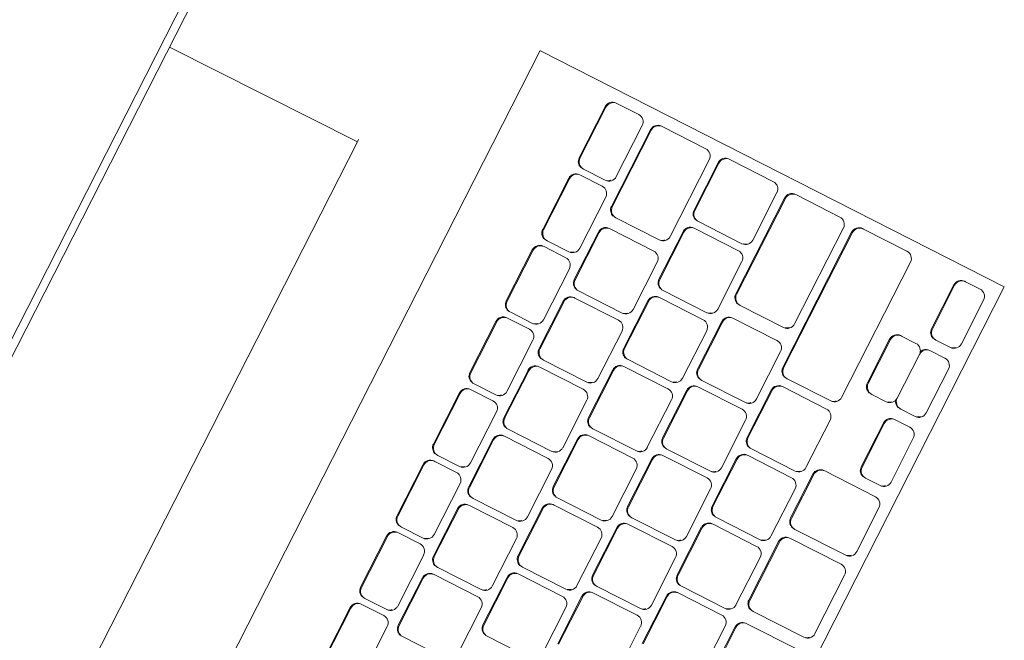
# Model space of a CAD drawing. Header units: millimetres. Extents: x 256092 to 341172, y 103077 to 145077.
# Tile 133 of 139: x 328647 to 328888, y 138691 to 138842. Entities that reach past the tile are written whole.
import ezdxf

# ---------------------------------------------------------------- set-up
doc = ezdxf.new("R2010")
doc.units = ezdxf.units.MM
doc.layers.add('MÖÖBEL', color=30, linetype='Continuous', lineweight=18)
doc.layers.add('Q-SPCQ', color=250, linetype='Continuous', lineweight=9)

# ---------------------------------------------------------------- blocks, each defined once
blk = doc.blocks.new('Speciality-Electrical-Apple-iMac - Speciality-Electrical-Apple-iMac-V56-3_ k sisustuse plaan')
at = {"layer": 'Q-SPCQ'}
for p, q in [((-242.49, -34), (242.49, -34)), ((-242.49, -34), (242.49, -34)), ((242.49, -36), (-242.49, -36)), ((99.37, -87.44), (99.2, -36)), ((99.37, -87.44), (-99.37, -87.44)), ((100, -87.44), (99.37, -87.44)), ((139.5, -117.09), (-139.5, -117.09)), ((139.5, -117.19), (139.5, -126.7)), ((139.5, -126.7), (139.5, -244.34)), ((-16.81, -137.48), (-2.81, -137.48)), ((-2.81, -137.7), (-16.81, -137.7)), ((-0.81, -139.69), (-0.81, -139.47)), ((0.81, -139.47), (0.81, -139.69)), ((2.81, -137.48), (16.81, -137.48)), ((16.81, -137.7), (2.81, -137.7)), ((18.81, -139.69), (18.81, -139.47)), ((20.42, -139.47), (20.42, -139.69)), ((22.42, -137.48), (36.42, -137.48)), ((36.42, -137.7), (22.42, -137.7)), ((38.42, -139.69), (38.42, -139.47)), ((40.04, -139.47), (40.04, -139.69)), ((42.04, -137.48), (56.04, -137.48)), ((56.04, -137.7), (42.04, -137.7)), ((58.04, -139.69), (58.04, -139.47)), ((59.65, -139.47), (59.65, -139.69)), ((61.65, -137.48), (75.65, -137.48)), ((75.65, -137.7), (61.65, -137.7)), ((77.65, -139.69), (77.65, -139.47)), ((79.27, -139.47), (79.27, -139.69)), ((81.27, -137.48), (95.27, -137.48)), ((95.27, -137.7), (81.27, -137.7)), ((97.27, -139.69), (97.27, -139.47)), ((98.88, -139.47), (98.88, -139.69)), ((100.88, -137.48), (114.88, -137.48)), ((114.88, -137.7), (100.88, -137.7)), ((116.88, -139.69), (116.88, -139.47)), ((118.5, -139.47), (118.5, -139.69)), ((120.5, -137.48), (134.5, -137.48)), ((134.5, -137.7), (120.5, -137.7)), ((136.5, -139.69), (136.5, -139.47)), ((-0.81, -145.65), (-0.81, -139.69)), ((0.81, -139.69), (0.81, -145.65)), ((18.81, -145.65), (18.81, -139.69)), ((20.42, -139.69), (20.42, -145.65)), ((38.42, -145.65), (38.42, -139.69)), ((40.04, -139.69), (40.04, -145.65)), ((58.04, -145.65), (58.04, -139.69)), ((59.65, -139.69), (59.65, -145.65)), ((77.65, -145.65), (77.65, -139.69)), ((79.27, -139.69), (79.27, -145.65)), ((97.27, -145.65), (97.27, -139.69)), ((98.88, -139.69), (98.88, -145.65)), ((116.88, -145.65), (116.88, -139.69)), ((118.5, -139.69), (118.5, -145.65)), ((136.5, -145.65), (136.5, -139.69)), ((-16.81, -147.64), (-2.81, -147.64)), ((2.81, -147.64), (16.81, -147.64)), ((22.42, -147.64), (36.42, -147.64)), ((42.04, -147.64), (56.04, -147.64)), ((61.65, -147.64), (75.65, -147.64)), ((81.27, -147.64), (95.27, -147.64)), ((100.88, -147.64), (114.88, -147.64)), ((120.5, -147.64), (134.5, -147.64)), ((-1.31, -149.9), (11.69, -149.9)), ((11.69, -150.12), (-1.31, -150.12)), ((17.64, -149.9), (30.64, -149.9)), ((30.64, -150.12), (17.64, -150.12)), ((36.6, -149.9), (49.6, -149.9)), ((49.6, -150.12), (36.6, -150.12)), ((55.55, -149.9), (68.55, -149.9)), ((68.55, -150.12), (55.55, -150.12)), ((74.51, -149.9), (87.51, -149.9)), ((87.51, -150.12), (74.51, -150.12)), ((93.46, -149.9), (106.46, -149.9)), ((106.46, -150.12), (93.46, -150.12)), ((113.5, -149.9), (134.5, -149.9)), ((134.5, -150.12), (113.5, -150.12)), ((-3.31, -151.88), (-3.31, -152.11)), ((-3.31, -152.11), (-3.31, -164.03)), ((13.69, -152.11), (13.69, -151.88)), ((13.69, -164.03), (13.69, -152.11)), ((15.64, -151.88), (15.64, -152.11)), ((15.64, -152.11), (15.64, -164.03)), ((32.64, -152.11), (32.64, -151.88)), ((32.64, -164.03), (32.64, -152.11)), ((34.6, -151.88), (34.6, -152.11)), ((34.6, -152.11), (34.6, -164.03)), ((51.6, -152.11), (51.6, -151.88)), ((51.6, -164.03), (51.6, -152.11)), ((53.55, -151.88), (53.55, -152.11)), ((53.55, -152.11), (53.55, -164.03)), ((70.55, -152.11), (70.55, -151.88)), ((70.55, -164.03), (70.55, -152.11)), ((72.51, -151.88), (72.51, -152.11)), ((72.51, -152.11), (72.51, -164.03)), ((89.51, -152.11), (89.51, -151.88)), ((89.51, -164.03), (89.51, -152.11)), ((91.46, -151.88), (91.46, -152.11)), ((91.46, -152.11), (91.46, -164.03)), ((108.46, -152.11), (108.46, -151.88)), ((108.46, -164.03), (108.46, -152.11)), ((111.5, -151.88), (111.5, -152.11)), ((111.5, -152.11), (111.5, -164.03)), ((136.5, -152.11), (136.5, -151.88)), ((136.5, -164.03), (136.5, -152.11)), ((-1.31, -166.02), (11.69, -166.02)), ((8.16, -168.28), (21.16, -168.28)), ((17.64, -166.02), (30.64, -166.02)), ((27.12, -168.28), (40.12, -168.28)), ((36.6, -166.02), (49.6, -166.02)), ((46.07, -168.28), (59.07, -168.28)), ((55.55, -166.02), (68.55, -166.02)), ((65.03, -168.28), (78.03, -168.28)), ((74.51, -166.02), (87.51, -166.02)), ((83.98, -168.28), (96.98, -168.28)), ((93.46, -166.02), (106.46, -166.02)), ((102.92, -168.28), (115.92, -168.28)), ((113.5, -166.02), (134.5, -166.02)), ((121.83, -168.28), (134.83, -168.28)), ((6.16, -170.27), (6.16, -170.49)), ((6.16, -170.49), (6.16, -182.42)), ((21.16, -168.51), (8.16, -168.51)), ((23.16, -170.49), (23.16, -170.27)), ((23.16, -182.42), (23.16, -170.49)), ((25.12, -170.27), (25.12, -170.49)), ((25.12, -170.49), (25.12, -182.42)), ((40.12, -168.51), (27.12, -168.51)), ((42.12, -170.49), (42.12, -170.27)), ((42.12, -182.42), (42.12, -170.49)), ((44.07, -170.27), (44.07, -170.49)), ((44.07, -170.49), (44.07, -182.42)), ((59.07, -168.51), (46.07, -168.51)), ((61.07, -170.49), (61.07, -170.27)), ((61.07, -182.42), (61.07, -170.49)), ((63.03, -170.27), (63.03, -170.49)), ((63.03, -170.49), (63.03, -182.42)), ((78.03, -168.51), (65.03, -168.51)), ((80.03, -170.49), (80.03, -170.27)), ((80.03, -182.42), (80.03, -170.49)), ((81.98, -170.27), (81.98, -170.49)), ((81.98, -170.49), (81.98, -182.42)), ((96.98, -168.51), (83.98, -168.51)), ((98.98, -170.49), (98.98, -170.27)), ((98.98, -182.42), (98.98, -170.49)), ((100.92, -170.27), (100.92, -170.49)), ((100.92, -170.49), (100.92, -182.42)), ((115.92, -168.51), (102.92, -168.51)), ((117.92, -170.49), (117.92, -170.27)), ((117.92, -182.42), (117.92, -170.49)), ((119.83, -170.27), (119.83, -170.49)), ((119.83, -170.49), (119.83, -182.42)), ((134.83, -168.51), (121.83, -168.51)), ((136.83, -170.49), (136.83, -170.27)), ((136.83, -182.42), (136.83, -170.49)), ((8.16, -184.4), (21.16, -184.4)), ((27.12, -184.4), (40.12, -184.4)), ((46.07, -184.4), (59.07, -184.4)), ((65.03, -184.4), (78.03, -184.4)), ((83.98, -184.4), (96.98, -184.4)), ((102.92, -184.4), (115.92, -184.4)), ((121.83, -184.4), (134.83, -184.4)), ((12.33, -186.66), (25.33, -186.66)), ((25.33, -186.89), (12.33, -186.89)), ((31.15, -186.66), (44.15, -186.66)), ((44.15, -186.89), (31.15, -186.89)), ((49.98, -186.66), (62.98, -186.66)), ((62.98, -186.89), (49.98, -186.89)), ((68.8, -186.66), (81.8, -186.66)), ((81.8, -186.89), (68.8, -186.89)), ((87.63, -186.66), (100.63, -186.66)), ((100.63, -186.89), (87.63, -186.89)), ((108.21, -186.66), (134.5, -186.66)), ((134.5, -186.89), (108.21, -186.89)), ((27.33, -188.87), (27.33, -188.65)), ((27.33, -200.8), (27.33, -188.87)), ((29.15, -188.65), (29.15, -188.87)), ((29.15, -188.87), (29.15, -200.8)), ((46.15, -188.87), (46.15, -188.65)), ((46.15, -200.8), (46.15, -188.87)), ((47.98, -188.65), (47.98, -188.87)), ((47.98, -188.87), (47.98, -200.8)), ((64.98, -188.87), (64.98, -188.65)), ((64.98, -200.8), (64.98, -188.87)), ((66.8, -188.65), (66.8, -188.87)), ((66.8, -188.87), (66.8, -200.8)), ((83.8, -188.87), (83.8, -188.65)), ((83.8, -200.8), (83.8, -188.87)), ((85.63, -188.65), (85.63, -188.87)), ((85.63, -188.87), (85.63, -200.8)), ((102.63, -188.87), (102.63, -188.65)), ((102.63, -200.8), (102.63, -188.87)), ((106.21, -188.65), (106.21, -188.87)), ((106.21, -188.87), (106.21, -200.8)), ((136.5, -188.87), (136.5, -188.65)), ((136.5, -200.8), (136.5, -188.87)), ((12.33, -202.78), (25.33, -202.78)), ((31.15, -202.78), (44.15, -202.78)), ((49.98, -202.78), (62.98, -202.78)), ((68.8, -202.78), (81.8, -202.78)), ((87.63, -202.78), (100.63, -202.78)), ((108.21, -202.78), (134.5, -202.78)), ((21.74, -205.04), (34.74, -205.04)), ((34.74, -205.27), (21.74, -205.27)), ((40.56, -205.04), (53.56, -205.04)), ((53.56, -205.27), (40.56, -205.27)), ((59.39, -205.04), (72.39, -205.04)), ((72.39, -205.27), (59.39, -205.27)), ((78.22, -205.04), (91.22, -205.04)), ((91.22, -205.27), (78.22, -205.27)), ((97.43, -205.04), (134.5, -205.04)), ((134.5, -205.27), (97.43, -205.27)), ((36.74, -207.25), (36.74, -207.03)), ((36.74, -219.18), (36.74, -207.25)), ((38.56, -207.03), (38.56, -207.25)), ((38.56, -207.25), (38.56, -219.18)), ((55.56, -207.25), (55.56, -207.03)), ((55.56, -219.18), (55.56, -207.25)), ((57.39, -207.03), (57.39, -207.25)), ((57.39, -207.25), (57.39, -219.18)), ((74.39, -207.25), (74.39, -207.03)), ((74.39, -219.18), (74.39, -207.25)), ((76.22, -207.03), (76.22, -207.25)), ((76.22, -207.25), (76.22, -219.18)), ((93.22, -207.25), (93.22, -207.03)), ((93.22, -219.18), (93.22, -207.25)), ((95.43, -207.03), (95.43, -207.25)), ((95.43, -207.25), (95.43, -219.18)), ((136.5, -207.25), (136.5, -207.03)), ((136.5, -219.18), (136.5, -207.25)), ((21.74, -221.16), (34.74, -221.16)), ((40.56, -221.16), (53.56, -221.16)), ((59.39, -221.16), (72.39, -221.16)), ((78.22, -221.16), (91.22, -221.16)), ((97.43, -221.16), (134.5, -221.16)), ((-52.67, -223.42), (35.65, -223.42)), ((35.65, -223.65), (-52.67, -223.65)), ((43.03, -223.42), (59.03, -223.42)), ((59.03, -223.65), (43.03, -223.65)), ((65.53, -223.42), (77.53, -223.42)), ((77.53, -223.65), (65.53, -223.65)), ((37.65, -225.64), (37.65, -225.41)), ((37.65, -239.55), (37.65, -225.64)), ((41.03, -225.41), (41.03, -225.64)), ((41.03, -225.64), (41.03, -239.55)), ((61.03, -225.64), (61.03, -225.41)), ((61.03, -239.55), (61.03, -225.64)), ((63.53, -225.41), (63.53, -225.64)), ((63.53, -225.64), (63.53, -239.55)), ((79.53, -225.64), (79.53, -225.41)), ((79.53, -239.55), (79.53, -225.64)), ((103.42, -225.17), (115.42, -225.17)), ((115.42, -225.4), (103.42, -225.4)), ((101.42, -227.16), (101.42, -227.39)), ((101.42, -227.39), (101.42, -231.36)), ((117.42, -227.39), (117.42, -227.16)), ((117.42, -231.36), (117.42, -227.39)), ((84.48, -233.12), (96.48, -233.12)), ((122.35, -233.12), (134.35, -233.12)), ((82.48, -235.11), (82.48, -235.33)), ((82.48, -235.33), (82.48, -239.31)), ((96.48, -233.35), (84.48, -233.35)), ((98.48, -235.33), (98.48, -235.11)), ((98.48, -239.31), (98.48, -235.33)), ((101.42, -235.11), (101.42, -235.33)), ((101.42, -235.33), (101.42, -239.31)), ((103.42, -233.35), (115.42, -233.35)), ((115.42, -233.35), (103.42, -233.35)), ((117.42, -235.33), (117.42, -235.11)), ((117.42, -239.31), (117.42, -235.33)), ((120.35, -235.11), (120.35, -235.33)), ((120.35, -235.33), (120.35, -239.31)), ((134.35, -233.35), (122.35, -233.35)), ((136.35, -235.33), (136.35, -235.11)), ((136.35, -239.31), (136.35, -235.33)), ((43.03, -241.53), (59.03, -241.53)), ((65.53, -241.53), (77.53, -241.53)), ((84.48, -241.3), (96.48, -241.3)), ((103.42, -241.3), (115.42, -241.3)), ((122.35, -241.3), (134.35, -241.3)), ((139.5, -244.34), (-139.5, -244.34))]:
    blk.add_line(p, q, dxfattribs=at)
for centre, major_axis, start_param, end_param in [((-2.81, -139.47), (2, 0), 0, 1.570796), ((-2.81, -139.69), (-2, 0), 3.141593, 4.712389), ((2.81, -139.69), (-2, 0), 4.712389, 6.283185), ((2.81, -139.47), (2, 0), 1.570796, 2.879793), ((16.81, -139.47), (-2, 0), 3.141593, 4.712389), ((16.81, -139.69), (2, 0), 0, 1.570796), ((22.42, -139.69), (2, 0), 1.570796, 3.141593), ((22.42, -139.47), (2, 0), 1.570796, 2.879793), ((36.42, -139.47), (-2, 0), 3.141593, 4.712389), ((36.42, -139.69), (2, 0), 0, 1.570796), ((42.04, -139.69), (2, 0), 1.570796, 3.141593), ((42.04, -139.47), (2, 0), 1.570796, 2.879793), ((56.04, -139.47), (2, 0), 0, 1.570796), ((56.04, -139.69), (-2, 0), 3.141593, 4.712389), ((61.65, -139.69), (2, 0), 1.570796, 3.141593), ((61.65, -139.47), (2, 0), 1.570796, 2.879793), ((75.65, -139.47), (-2, 0), 3.141593, 4.712389), ((75.65, -139.69), (-2, 0), 3.141593, 4.712389), ((81.27, -139.69), (2, 0), 1.570796, 3.141593), ((81.27, -139.47), (2, 0), 1.570796, 2.879793), ((95.27, -139.47), (2, 0), 0, 1.570796), ((95.27, -139.69), (2, 0), 0, 1.570796), ((100.88, -139.69), (2, 0), 1.570796, 3.141593), ((100.88, -139.47), (2, 0), 1.570796, 2.879793), ((114.88, -139.47), (2, 0), 0, 1.570796), ((114.88, -139.69), (-2, 0), 3.141593, 4.712389), ((120.5, -139.69), (2, 0), 1.570796, 3.141593), ((120.5, -139.47), (2, 0), 1.570796, 2.879793), ((134.5, -139.47), (-2, 0), 3.141593, 4.712389), ((134.5, -139.69), (2, 0), 0, 1.570796), ((-2.81, -145.65), (-2, 0), 1.570796, 3.141593), ((2.81, -145.65), (-2, 0), 0, 1.570796), ((2.81, -145.43), (2, 0), 3.403392, 3.926991), ((16.81, -145.65), (-2, 0), 1.570796, 3.141593), ((22.42, -145.65), (2, 0), 3.141593, 4.712389), ((22.42, -145.43), (2, 0), 3.403392, 3.926991), ((36.42, -145.65), (-2, 0), 1.570796, 3.141593), ((42.04, -145.65), (-2, 0), 0, 1.570796), ((42.04, -145.43), (2, 0), 3.403392, 3.926991), ((56.04, -145.65), (2, 0), 4.712389, 6.283185), ((61.65, -145.65), (-2, 0), 0, 1.570796), ((61.65, -145.43), (2, 0), 3.403392, 3.926991), ((75.65, -145.65), (-2, 0), 1.570796, 3.141593), ((81.27, -145.65), (2, 0), 3.141593, 4.712389), ((81.27, -145.43), (2, 0), 3.403392, 3.926991), ((95.27, -145.65), (2, 0), 4.712389, 6.283185), ((100.88, -145.65), (-2, 0), 0, 1.570796), ((100.88, -145.43), (2, 0), 3.403392, 3.926991), ((114.88, -145.65), (-2, 0), 1.570796, 3.141593), ((120.5, -145.65), (2, 0), 3.141593, 4.712389), ((120.5, -145.43), (2, 0), 3.403392, 3.926991), ((134.5, -145.65), (-2, 0), 1.570796, 3.141593), ((-1.31, -152.11), (-2, 0), 4.712389, 6.283185), ((-1.31, -151.88), (2, 0), 1.570796, 2.879793), ((11.69, -151.88), (2, 0), 0, 1.570796), ((11.69, -152.11), (-2, 0), 3.141593, 4.712389), ((17.64, -152.11), (2, 0), 1.570796, 3.141593), ((17.64, -151.88), (2, 0), 1.570796, 2.879793), ((30.64, -151.88), (-2, 0), 3.141593, 4.712389), ((30.64, -152.11), (2, 0), 0, 1.570796), ((36.6, -152.11), (2, 0), 1.570796, 3.141593), ((36.6, -151.88), (2, 0), 1.570796, 2.879793), ((49.6, -151.88), (-2, 0), 3.141593, 4.712389), ((49.6, -152.11), (2, 0), 0, 1.570796), ((55.55, -152.11), (2, 0), 1.570796, 3.141593), ((55.55, -151.88), (2, 0), 1.570796, 2.879793), ((68.55, -151.88), (2, 0), 0, 1.570796), ((68.55, -152.11), (-2, 0), 3.141593, 4.712389), ((74.51, -152.11), (2, 0), 1.570796, 3.141593), ((74.51, -151.88), (2, 0), 1.570796, 2.879793), ((87.51, -151.88), (2, 0), 0, 1.570796), ((87.51, -152.11), (-2, 0), 3.141593, 4.712389), ((93.46, -152.11), (2, 0), 1.570796, 3.141593), ((93.46, -151.88), (2, 0), 1.570796, 2.879793), ((106.46, -151.88), (2, 0), 0, 1.570796), ((106.46, -152.11), (-2, 0), 3.141593, 4.712389), ((113.5, -152.11), (2, 0), 1.570796, 3.141593), ((113.5, -151.88), (2, 0), 1.570796, 2.879793), ((134.5, -151.88), (2, 0), 0, 1.570796), ((134.5, -152.11), (2, 0), 0, 1.570796), ((11.69, -164.03), (2, 0), 4.712389, 6.283185), ((17.64, -164.03), (-2, 0), 0, 1.570796), ((17.64, -163.81), (2, 0), 3.403392, 3.926991), ((30.64, -164.03), (2, 0), 4.712389, 6.283185), ((36.6, -164.03), (-2, 0), 0, 1.570796), ((36.6, -163.81), (2, 0), 3.403392, 3.926991), ((49.6, -164.03), (2, 0), 4.712389, 6.283185), ((55.55, -164.03), (-2, 0), 0, 1.570796), ((55.55, -163.81), (2, 0), 3.403392, 3.926991), ((68.55, -164.03), (2, 0), 4.712389, 6.283185), ((74.51, -164.03), (-2, 0), 0, 1.570796), ((74.51, -163.81), (2, 0), 3.403392, 3.926991), ((87.51, -164.03), (2, 0), 4.712389, 6.283185), ((93.46, -164.03), (-2, 0), 0, 1.570796), ((93.46, -163.81), (2, 0), 3.403392, 3.926991), ((106.46, -164.03), (2, 0), 4.712389, 6.283185), ((113.5, -164.03), (-2, 0), 0, 1.570796), ((113.5, -163.81), (2, 0), 3.403392, 3.926991), ((134.5, -164.03), (2, 0), 4.712389, 6.283185), ((8.16, -170.27), (2, 0), 1.570796, 2.879793), ((21.16, -170.27), (-2, 0), 3.141593, 4.712389), ((27.12, -170.27), (2, 0), 1.570796, 2.879793), ((40.12, -170.27), (-2, 0), 3.141593, 4.712389), ((46.07, -170.27), (2, 0), 1.570796, 2.879793), ((59.07, -170.27), (-2, 0), 3.141593, 4.712389), ((65.03, -170.27), (2, 0), 1.570796, 2.879793), ((78.03, -170.27), (-2, 0), 3.141593, 4.712389), ((83.98, -170.27), (2, 0), 1.570796, 2.879793), ((96.98, -170.27), (-2, 0), 3.141593, 4.712389), ((102.92, -170.27), (2, 0), 1.570796, 2.879793), ((115.92, -170.27), (-2, 0), 3.141593, 4.712389), ((121.83, -170.27), (2, 0), 1.570796, 2.879793), ((134.83, -170.27), (2, 0), 0, 1.570796), ((8.16, -170.49), (-2, 0), 4.712389, 6.283185), ((21.16, -170.49), (2, 0), 0, 1.570796), ((27.12, -170.49), (2, 0), 1.570796, 3.141593), ((40.12, -170.49), (2, 0), 0, 1.570796), ((46.07, -170.49), (2, 0), 1.570796, 3.141593), ((59.07, -170.49), (2, 0), 0, 1.570796), ((65.03, -170.49), (2, 0), 1.570796, 3.141593), ((78.03, -170.49), (2, 0), 0, 1.570796), ((83.98, -170.49), (2, 0), 1.570796, 3.141593), ((96.98, -170.49), (2, 0), 0, 1.570796), ((102.92, -170.49), (2, 0), 1.570796, 3.141593), ((115.92, -170.49), (2, 0), 0, 1.570796), ((121.83, -170.49), (2, 0), 1.570796, 3.141593), ((134.83, -170.49), (2, 0), 0, 1.570796), ((21.16, -182.42), (2, 0), 4.712389, 6.283185), ((27.12, -182.42), (-2, 0), 0, 1.570796), ((27.12, -182.19), (2, 0), 3.403392, 3.926991), ((40.12, -182.42), (2, 0), 4.712389, 6.283185), ((46.07, -182.42), (-2, 0), 0, 1.570796), ((46.07, -182.19), (2, 0), 3.403392, 3.926991), ((59.07, -182.42), (2, 0), 4.712389, 6.283185), ((65.03, -182.42), (-2, 0), 0, 1.570796), ((65.03, -182.19), (2, 0), 3.403392, 3.926991), ((78.03, -182.42), (2, 0), 4.712389, 6.283185), ((83.98, -182.42), (-2, 0), 0, 1.570796), ((83.98, -182.19), (2, 0), 3.403392, 3.926991), ((96.98, -182.42), (2, 0), 4.712389, 6.283185), ((102.92, -182.42), (-2, 0), 0, 1.570796), ((102.92, -182.19), (2, 0), 3.403392, 3.926991), ((115.92, -182.42), (2, 0), 4.712389, 6.283185), ((121.83, -182.42), (-2, 0), 0, 1.570796), ((121.83, -182.19), (2, 0), 3.403392, 3.926991), ((134.83, -182.42), (2, 0), 4.712389, 6.283185), ((25.33, -188.65), (-2, 0), 3.141593, 4.712389), ((25.33, -188.87), (2, 0), 0, 1.570796), ((31.15, -188.87), (2, 0), 1.570796, 3.141593), ((31.15, -188.65), (2, 0), 1.570796, 2.879793), ((44.15, -188.65), (-2, 0), 3.141593, 4.712389), ((44.15, -188.87), (2, 0), 0, 1.570796), ((49.98, -188.87), (2, 0), 1.570796, 3.141593), ((49.98, -188.65), (2, 0), 1.570796, 2.879793), ((62.98, -188.65), (-2, 0), 3.141593, 4.712389), ((62.98, -188.87), (2, 0), 0, 1.570796), ((68.8, -188.87), (2, 0), 1.570796, 3.141593), ((68.8, -188.65), (2, 0), 1.570796, 2.879793), ((81.8, -188.65), (-2, 0), 3.141593, 4.712389), ((81.8, -188.87), (2, 0), 0, 1.570796), ((87.63, -188.87), (2, 0), 1.570796, 3.141593), ((87.63, -188.65), (2, 0), 1.570796, 2.879793), ((100.63, -188.65), (-2, 0), 3.141593, 4.712389), ((100.63, -188.87), (2, 0), 0, 1.570796), ((108.21, -188.87), (2, 0), 1.570796, 3.141593), ((108.21, -188.65), (2, 0), 1.570796, 2.879793), ((134.5, -188.65), (2, 0), 0, 1.570796), ((134.5, -188.87), (2, 0), 0, 1.570796), ((25.33, -200.8), (2, 0), 4.712389, 6.283185), ((31.15, -200.8), (-2, 0), 0, 1.570796), ((31.15, -200.57), (2, 0), 3.403392, 3.926991), ((44.15, -200.8), (2, 0), 4.712389, 6.283185), ((49.98, -200.8), (-2, 0), 0, 1.570796), ((49.98, -200.57), (2, 0), 3.403392, 3.926991), ((62.98, -200.8), (2, 0), 4.712389, 6.283185), ((68.8, -200.8), (-2, 0), 0, 1.570796), ((68.8, -200.57), (2, 0), 3.403392, 3.926991), ((81.8, -200.8), (2, 0), 4.712389, 6.283185), ((87.63, -200.8), (-2, 0), 0, 1.570796), ((87.63, -200.57), (2, 0), 3.403392, 3.926991), ((100.63, -200.8), (2, 0), 4.712389, 6.283185), ((108.21, -200.8), (-2, 0), 0, 1.570796), ((108.21, -200.57), (2, 0), 3.403392, 3.926991), ((134.5, -200.8), (2, 0), 4.712389, 6.283185), ((34.74, -207.03), (-2, 0), 3.141593, 4.712389), ((34.74, -207.25), (2, 0), 0, 1.570796), ((40.56, -207.25), (2, 0), 1.570796, 3.141593), ((40.56, -207.03), (2, 0), 1.570796, 2.879793), ((53.56, -207.03), (-2, 0), 3.141593, 4.712389), ((53.56, -207.25), (2, 0), 0, 1.570796), ((59.39, -207.25), (2, 0), 1.570796, 3.141593), ((59.39, -207.03), (2, 0), 1.570796, 2.879793), ((72.39, -207.03), (-2, 0), 3.141593, 4.712389), ((72.39, -207.25), (2, 0), 0, 1.570796), ((78.22, -207.25), (2, 0), 1.570796, 3.141593), ((78.22, -207.03), (2, 0), 1.570796, 2.879793), ((91.22, -207.03), (-2, 0), 3.141593, 4.712389), ((91.22, -207.25), (2, 0), 0, 1.570796), ((97.43, -207.25), (-2, 0), 4.712389, 6.283185), ((97.43, -207.03), (2, 0), 1.570796, 2.879793), ((134.5, -207.03), (2, 0), 0, 1.570796), ((134.5, -207.25), (2, 0), 0, 1.570796), ((34.74, -219.18), (2, 0), 4.712389, 6.283185), ((40.56, -219.18), (-2, 0), 0, 1.570796), ((40.56, -218.95), (2, 0), 3.403392, 3.926991), ((53.56, -219.18), (2, 0), 4.712389, 6.283185), ((59.39, -219.18), (-2, 0), 0, 1.570796), ((59.39, -218.95), (2, 0), 3.403392, 3.926991), ((72.39, -219.18), (2, 0), 4.712389, 6.283185), ((78.22, -219.18), (-2, 0), 0, 1.570796), ((78.22, -218.95), (2, 0), 3.403392, 3.926991), ((91.22, -219.18), (2, 0), 4.712389, 6.283185), ((97.43, -219.18), (2, 0), 3.141593, 4.712389), ((97.43, -218.95), (2, 0), 3.403392, 3.926991), ((134.5, -219.18), (2, 0), 4.712389, 6.283185), ((35.65, -225.41), (-2, 0), 3.141593, 4.712389), ((35.65, -225.64), (2, 0), 0, 1.570796), ((43.03, -225.64), (2, 0), 1.570796, 3.141593), ((43.03, -225.41), (2, 0), 1.570796, 2.879793), ((59.03, -225.41), (-2, 0), 3.141593, 4.712389), ((59.03, -225.64), (2, 0), 0, 1.570796), ((65.53, -225.64), (-2, 0), 4.712389, 6.283185), ((65.53, -225.41), (2, 0), 1.570796, 2.879793), ((77.53, -225.41), (2, 0), 0, 1.570796), ((77.53, -225.64), (2, 0), 0, 1.570796), ((103.42, -227.39), (2, 0), 1.570796, 3.141593), ((103.42, -227.16), (2, 0), 1.570796, 2.879793), ((115.42, -227.16), (2, 0), 0, 1.570796), ((115.42, -227.39), (-2, 0), 3.141593, 4.712389), ((84.48, -235.11), (2, 0), 1.570796, 2.879793), ((96.48, -235.11), (2, 0), 0, 1.570796), ((103.42, -231.36), (-2, 0), 0, 1.570796), ((103.42, -231.13), (2, 0), 3.403392, 3.926991), ((103.42, -235.11), (2, 0), 1.832596, 2.879793), ((115.42, -231.36), (2, 0), 4.712389, 6.283185), ((115.42, -235.11), (2, 0), 0.785398, 1.308997), ((122.35, -235.11), (2, 0), 1.570796, 2.879793), ((134.35, -235.11), (2, 0), 0, 1.570796), ((84.48, -235.33), (-2, 0), 4.712389, 6.283185), ((96.48, -235.33), (2, 0), 0, 1.570796), ((103.42, -235.33), (2, 0), 1.570796, 3.141593), ((115.42, -235.33), (-2, 0), 3.141593, 4.712389), ((115.42, -235.11), (2, 0), 0, 0.784705), ((122.35, -235.33), (2, 0), 1.570796, 3.141593), ((134.35, -235.33), (-2, 0), 3.141593, 4.712389), ((43.03, -239.55), (-2, 0), 0, 1.570796), ((43.03, -239.32), (2, 0), 3.403392, 3.926991), ((59.03, -239.55), (2, 0), 4.712389, 6.283185), ((65.53, -239.55), (2, 0), 3.141593, 4.712389), ((65.53, -239.32), (2, 0), 3.403392, 3.926991), ((77.53, -239.55), (2, 0), 4.712389, 6.283185), ((84.48, -239.31), (2, 0), 3.141593, 4.712389), ((84.48, -239.08), (2, 0), 3.403392, 3.926991), ((96.48, -239.31), (2, 0), 4.712389, 6.283185), ((103.42, -239.31), (-2, 0), 0, 1.570796), ((103.42, -239.08), (2, 0), 3.403392, 3.926991), ((115.42, -239.31), (2, 0), 4.712389, 6.283185), ((122.35, -239.31), (-2, 0), 0, 1.570796), ((122.35, -239.08), (2, 0), 3.403392, 3.926991), ((134.35, -239.31), (2, 0), 4.712389, 6.283185)]:
    blk.add_ellipse(centre, major_axis=major_axis, ratio=0.993572, start_param=start_param, end_param=end_param, dxfattribs=at)
blk.add_open_spline([(-251.45, 1.17), (-243.56, 2.98), (-227.73, 6.44), (-203.87, 11.11), (-179.88, 15.26), (-155.73, 18.91), (-131.37, 22.05), (-110.81, 24.24), (-96.23, 25.55), (-87.83, 26.23), (-81.46, 26.71), (-75.06, 27.16), (-68.62, 27.57), (-62.12, 27.95), (-55.53, 28.3), (-48.86, 28.61), (-42.12, 28.88), (-35.3, 29.12), (-28.41, 29.31), (-21.4, 29.47), (-14.28, 29.58), (-7.12, 29.65), (0, 29.67), (7.12, 29.65), (14.29, 29.58), (21.41, 29.47), (28.43, 29.31), (35.32, 29.12), (42.13, 28.88), (48.87, 28.61), (55.53, 28.3), (62.12, 27.95), (68.62, 27.57), (75.06, 27.16), (81.46, 26.71), (87.83, 26.23), (96.23, 25.55), (110.82, 24.24), (131.37, 22.05), (155.73, 18.91), (179.88, 15.26), (203.87, 11.11), (227.73, 6.44), (243.56, 2.98), (251.45, 1.17)], degree=3, knots=[0, 0, 0, 0, 0.05, 0.1, 0.15, 0.2, 0.25, 0.3, 0.325, 0.3375, 0.35, 0.3625, 0.375, 0.3875, 0.4, 0.4125, 0.425, 0.4375, 0.45, 0.4625, 0.475, 0.4875, 0.5, 0.5125, 0.525, 0.5375, 0.55, 0.5625, 0.575, 0.5875, 0.6, 0.6125, 0.625, 0.6375, 0.65, 0.6625, 0.675, 0.7, 0.75, 0.8, 0.85, 0.9, 0.95, 1, 1, 1, 1], dxfattribs=at)

msp = doc.modelspace()

# ---------------------------------------------------------------- block references
at = {"layer": 'MÖÖBEL', "rotation": 63.02050317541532}
msp.add_blockref('Speciality-Electrical-Apple-iMac - Speciality-Electrical-Apple-iMac-V56-3_ k sisustuse plaan', (328606.79, 138763.71), dxfattribs=at)

doc.saveas('drawing.dxf')
